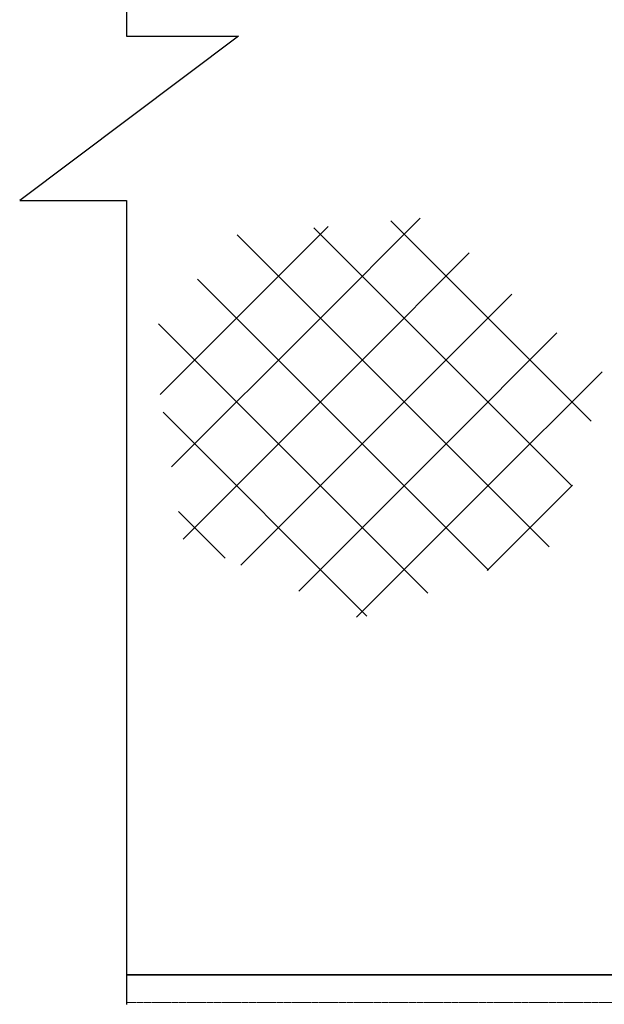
# Model space of a CAD drawing. Header units: millimetres. Extents: x 87190 to 157510, y -45248 to -22739.
# Tile 1 of 20: x 87190 to 88192, y -32548 to -30860. Entities that reach past the tile are written whole.
import ezdxf

# ---------------------------------------------------------------- set-up
doc = ezdxf.new("R2010")
doc.units = ezdxf.units.MM
doc.header["$LTSCALE"] = 5
doc.linetypes.add('HIDDEN', pattern=[0.375, 0.25, -0.125])
doc.linetypes.add('XKITLINE00', pattern=[0])
doc.layers.add('S-NUEVA', color=3, linetype='Continuous', lineweight=35)
doc.layers.add('S-PRI-OCU', color=30, linetype='HIDDEN', lineweight=9)

msp = doc.modelspace()

# ---------------------------------------------------------------- linework, layer by layer
at = {"ltscale": 5}
for p, q in [((87372.9, -29947.6), (87372.9, -30888)), ((87564.9, -30888), (87189.8, -31169.8)), ((87372.9, -30888), (87564.9, -30888)), ((87189.8, -31169.8), (87372.9, -31169.8)), ((87372.9, -31169.8), (87372.9, -32547.6))]:
    msp.add_line(p, q, dxfattribs=at)
at = {"color": 251, "linetype": 'XKITLINE00'}
for p, q in [((87705.2, -31371.4), (87876.4, -31200.2)), ((88169.5, -31548.3), (87826, -31204.7)), ((87633.4, -31299.5), (87718.5, -31214.4)), ((88136.9, -31659.3), (87694.2, -31216.6)), ((88097.6, -31763.7), (87562.4, -31228.6)), ((87777.1, -31443.2), (87960.5, -31259.7)), ((87430.8, -31502.1), (87633.4, -31299.5)), ((87993.4, -31803.2), (87494.8, -31304.6)), ((87848.9, -31515), (88033.5, -31330.5)), ((87450, -31626.5), (87705.2, -31371.4)), ((87889.2, -31842.6), (87427.7, -31381.2)), ((87920.8, -31586.9), (88110.8, -31396.9)), ((87469.9, -31750.3), (87777.1, -31443.2)), ((87992.6, -31658.7), (88188.1, -31463.2)), ((87569, -31794.9), (87848.9, -31515)), ((87784.9, -31882.1), (87435.6, -31532.7)), ((87668.1, -31839.5), (87920.8, -31586.9)), ((87767.2, -31884.1), (87992.6, -31658.7)), ((88064.4, -31730.6), (88137.3, -31657.7)), ((87541.8, -31782.6), (87461.8, -31702.7)), ((87990.9, -31804.1), (88064.4, -31730.6))]:
    msp.add_line(p, q, dxfattribs=at)
at = {"layer": 'S-NUEVA'}
msp.add_line((87372.9, -32496.8), (88263, -32496.8), dxfattribs=at)
at = {"layer": 'S-PRI-OCU'}
msp.add_line((87372.9, -32544.4), (88310.7, -32544.4), dxfattribs=at)

doc.saveas('drawing.dxf')
